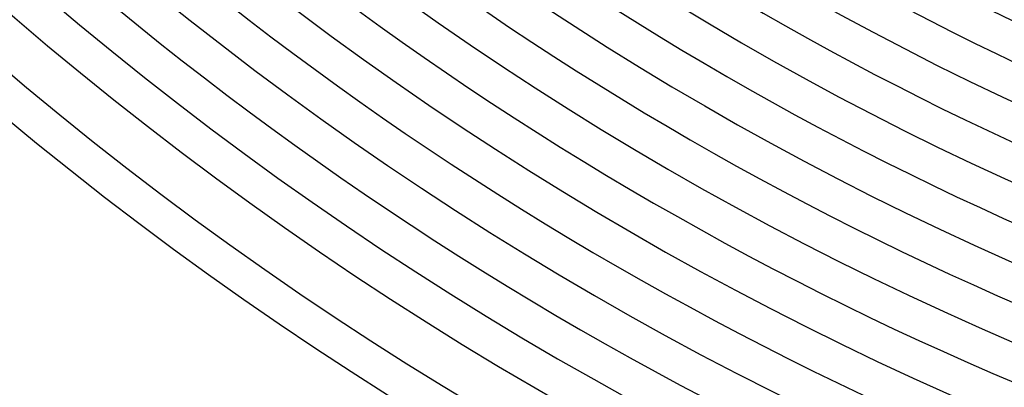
# Model space of a CAD drawing. Header units: millimetres. Extents: x -430 to 430, y -430 to 430.
# Tile 5 of 116: x -248 to -140, y -329 to -289. Entities that reach past the tile are written whole.
import ezdxf

# ---------------------------------------------------------------- set-up
doc = ezdxf.new("R2010")
doc.units = ezdxf.units.MM
doc.layers.add('THICK', color=7, linetype='Continuous')

msp = doc.modelspace()

# ---------------------------------------------------------------- linework, layer by layer
at = {"layer": 'THICK'}
for centre, radius, start, end in [((0, 1.898139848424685e-15), 373, 179.9999801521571, 0), ((0, 2.785979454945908e-15), 365, 179.9999801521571, 0), ((0, 3.673819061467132e-15), 357, 179.9999801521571, 0), ((0, 4.561658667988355e-15), 349, 179.9999801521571, 0), ((0, 5.449498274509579e-15), 341, 179.9999801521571, 0), ((0, 6.337337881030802e-15), 333, 179.9999801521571, 0), ((0, 7.225177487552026e-15), 325, 179.9999801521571, 0), ((0, 8.11301709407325e-15), 317, 179.9999801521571, 0), ((0, 9.000856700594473e-15), 309, 179.9999801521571, 0), ((0, 9.888696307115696e-15), 301, 179.9999801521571, 0), ((0, 1.077653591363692e-14), 293, 179.9999801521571, 0), ((0, 9.888696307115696e-15), 297, 225.3858578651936, 269.6141889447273), ((0, 9.000856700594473e-15), 305, 225.3757165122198, 269.6242730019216), ((0, 8.11301709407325e-15), 313, 225.3660908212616, 269.6338986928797), ((0, 7.225177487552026e-15), 321, 225.356980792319, 269.6430087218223), ((0, 6.337337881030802e-15), 329, 225.3483291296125, 269.6517176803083), ((0, 5.449498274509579e-15), 337, 225.3400212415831, 269.6599682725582), ((0, 4.561658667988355e-15), 345, 225.3321717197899, 269.667875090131), ((0, 3.673819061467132e-15), 353, 225.3246086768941, 269.6753808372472), ((0, 2.785979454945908e-15), 361, 225.317446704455, 269.6825428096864), ((0, 1.898139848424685e-15), 369, 225.3105712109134, 269.6894755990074), ((0, 1.010300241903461e-15), 377, 225.3039821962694, 269.6960646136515), ((0, 1.010300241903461e-15), 381, 225.0690695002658, 269.9309773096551), ((0, 1.224606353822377e-16), 386, 225.2968775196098, 269.7031119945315), ((0, 1.224606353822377e-16), 390, 225.29332518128, 269.7066643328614)]:
    msp.add_arc(centre, radius, start, end, dxfattribs=at)

doc.saveas('drawing.dxf')
